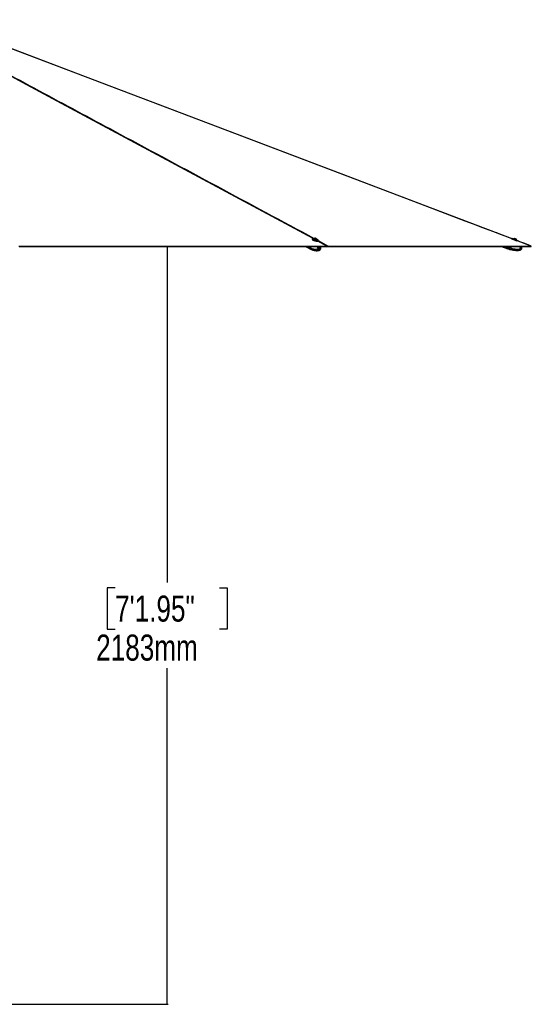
# Model space of a CAD drawing. Header units: millimetres. Extents: x 20 to 26560, y 16 to 18133.
# Tile 53 of 106: x 14029 to 16976, y 1694 to 7367. Entities that reach past the tile are written whole.
import ezdxf

# ---------------------------------------------------------------- set-up
doc = ezdxf.new("R2010")
doc.units = ezdxf.units.MM
doc.header["$LTSCALE"] = 2
doc.layers.add('COMPONENT_GEOMETRY', color=7, linetype='Continuous')
doc.styles.add('SLDTEXTSTYLE0', font='TXT', dxfattribs={"width": 0.75})
doc.dimstyles.new('SLDDIMSTYLE1', dxfattribs={"dimtxt": 150, "dimasz": 6.604, "dimexe": 0, "dimexo": 0.0625, "dimgap": 37.5, "dimtad": 0, "dimtih": 1, "dimtoh": 1, "dimdec": 0, "dimrnd": 1e-09, "dimzin": 12, "dimdsep": 46, "dimtxsty": 'SLDTEXTSTYLE0', "dimsah": 1, "dimcen": 0.09, "dimadec": 0, "dimazin": 3, "dimtfac": 1, "dimtdec": 0, "dimtofl": 0, "dimtmove": 0, "dimatfit": 3, "dimfxl": 1, "dimfrac": 2, "dimtolj": 1, "dimtzin": 12, "dimarcsym": 0})

# ---------------------------------------------------------------- blocks, each defined once
blk = doc.blocks.new('_D_4')
at = {"layer": 'COMPONENT_GEOMETRY', "color": 7}
for p, q in [((16972.6, 6060.8), (14872.6, 6060.8)), ((14879, 6060.8), (14879, 4124.1)), ((14578.9, 4093.7), (14533.2, 4093.7)), ((14533.2, 4093.7), (14533.2, 3855.5)), ((15179.1, 4093.7), (15224.8, 4093.7)), ((15224.8, 4093.7), (15224.8, 3855.5)), ((14533.2, 3855.5), (14578.9, 3855.5)), ((15224.8, 3855.5), (15179.1, 3855.5)), ((14879, 1694.5), (14879, 3631.1)), ((9296, 1694.5), (14885.3, 1694.5))]:
    blk.add_line(p, q, dxfattribs=at)
for points in [[(14879, 6060.8), (14878, 6054.2), (14880, 6054.2)], [(14879, 1694.5), (14880, 1701.1), (14878, 1701.1)]]:
    blk.add_solid(points, dxfattribs=at)
at = {"layer": 'COMPONENT_GEOMETRY', "color": 7, "char_height": 150, "attachment_point": 1, "style": 'SLDTEXTSTYLE0'}
for s, insert in [('7\'1.95"', (14578.9, 4048.9)), ('2183mm', (14469.8, 3824.5))]:
    blk.add_mtext(s, dxfattribs=dict(at, insert=insert))

msp = doc.modelspace()

# ---------------------------------------------------------------- linework, layer by layer
at = {"color": 7, "linetype": 'Continuous', "lineweight": 25}
for p, q in [((15714.94, 6104.05), (15714.15, 6101.05)), ((15723.13, 6103.73), (15722.95, 6103.02)), ((15730.4, 6106.86), (15733.07, 6106.73)), ((15730.82, 6105.88), (15730.4, 6106.86)), ((15733.91, 6104.77), (15730.82, 6105.88)), ((15732.67, 6105.21), (15733.07, 6106.73)), ((15733.07, 6106.73), (15736.17, 6105.63)), ((15736.59, 6104.64), (15733.91, 6104.77)), ((15735.92, 6104.68), (15736.17, 6105.63)), ((15736.17, 6105.63), (15736.59, 6104.64)), ((15741.32, 6098.17), (15741.51, 6098.89)), ((15747.99, 6092.12), (15748.79, 6095.12)), ((16896.55, 6090.23), (16864.51, 6102.19)), ((16865.39, 6105.7), (16864.93, 6104.45)), ((16865.91, 6105.93), (16897.95, 6093.98)), ((16873.53, 6104.63), (16873.27, 6103.92)), ((16873.27, 6103.92), (16891.02, 6097.29)), ((16873.53, 6104.63), (16891.29, 6098.01)), ((16877.34, 6101.97), (16877.24, 6101.7)), ((16879.64, 6107.41), (16888.52, 6104.1)), ((16886.61, 6098.21), (16886.71, 6098.47)), ((16888.52, 6104.1), (16888.54, 6104.09)), ((16891.02, 6097.29), (16891.07, 6097.28)), ((16891.07, 6097.28), (16891.33, 6097.99)), ((16891.29, 6098.01), (16891.33, 6097.99)), ((16897.65, 6092.02), (16898.18, 6093.46)), ((14481.8, 6060.78), (14478.5, 6060.78)), ((15062.77, 6060.78), (15062.41, 6060.78)), ((15674.74, 6060.78), (15698.19, 6048.4)), ((15695.93, 6060.78), (15694.54, 6055.53)), ((15696.37, 6060.78), (15694.95, 6055.39)), ((15697.19, 6054.13), (15695.11, 6055.23)), ((15695.68, 6050.63), (15697.67, 6049.58)), ((15697.19, 6054.14), (15698.95, 6060.78)), ((15697.19, 6054.14), (15697.19, 6054.13)), ((15697.67, 6049.58), (15697.8, 6049.51)), ((15698.67, 6048.15), (15700.84, 6047.01)), ((15708.02, 6043.61), (15707.84, 6043.62)), ((15708.77, 6043.37), (15712.88, 6041.77)), ((15715.85, 6040.5), (15718.18, 6039.79)), ((15740.21, 6035.75), (15741.72, 6035.84)), ((15803.63, 6060.78), (15803.62, 6060.78)), ((16804.7, 6060.78), (16840.92, 6047.26)), ((16842.29, 6050.92), (16840.92, 6047.26)), ((16841.48, 6047.05), (16844.67, 6045.87)), ((16844.01, 6055.53), (16842.29, 6050.92)), ((16843.05, 6050.63), (16845.86, 6049.58)), ((16845.96, 6060.78), (16844.01, 6055.53)), ((16844.24, 6055.44), (16844.8, 6055.23)), ((16846.18, 6060.78), (16844.29, 6055.71)), ((16846.03, 6049.51), (16844.67, 6045.87)), ((16850.98, 6043.64), (16844.67, 6045.87)), ((16847.75, 6054.13), (16844.8, 6055.23)), ((16845.86, 6049.58), (16846.03, 6049.51)), ((16847.76, 6054.14), (16847.75, 6054.13)), ((16847.76, 6054.14), (16850.23, 6060.78)), ((16851.42, 6043.56), (16854.66, 6043.62)), ((16857.61, 6043.37), (16863.42, 6041.77)), ((16865.98, 6040.5), (16868.57, 6038.83))]:
    msp.add_line(p, q, dxfattribs=at)
at = {"color": 8, "linetype": 'Continuous', "lineweight": 25}
for p, q in [((15741.03, 6093.66), (15740.53, 6093.93)), ((15798.6, 6062.73), (15746.21, 6090.88)), ((15748.47, 6093.91), (15806.49, 6062.73)), ((16898.18, 6093.46), (16865.39, 6105.7)), ((16872.47, 6099.64), (16889.99, 6093.11)), ((16886.71, 6098.47), (16877.34, 6101.97)), ((16973.59, 6062.73), (16896.65, 6091.96)), ((15695.14, 6050.92), (15676.46, 6060.78)), ((15694.54, 6055.53), (15684.6, 6060.78)), ((15695.11, 6055.23), (15696.57, 6060.78)), ((15756.16, 6039.14), (15757.13, 6039.57)), ((16842.29, 6050.92), (16815.86, 6060.78)), ((16844.01, 6055.53), (16829.94, 6060.78)), ((16843.23, 6053.44), (16843.39, 6053.38)), ((16844.1, 6055.78), (16844.29, 6055.71)), ((16846.23, 6060.78), (16844.24, 6055.44)), ((16844.8, 6055.23), (16846.87, 6060.78))]:
    msp.add_line(p, q, dxfattribs=at)
at = {"color": 8, "linetype": 'Continuous', "lineweight": 25, "flags": 128}
for points in [[(15718.65, 6105.69), (14270.91, 6883.48), (14070.86, 6990.97), (13870.83, 7098.45), (13670.8, 7205.95), (13470.81, 7313.45), (13372.07, 7366.56)], [(16865.64, 6103.74), (14813.05, 6883.49), (14530.12, 6990.97), (14247.19, 7098.45), (13964.27, 7205.95), (13681.35, 7313.45), (13555.57, 7361.26)], [(15694.95, 6055.39), (15694.95, 6055.38), (15694.96, 6055.35), (15694.99, 6055.31), (15695.04, 6055.27), (15695.11, 6055.23)]]:
    msp.add_lwpolyline(points, dxfattribs=at)
at = {"color": 7, "linetype": 'Continuous', "lineweight": 25, "flags": 128}
for points in [[(16864.93, 6104.45), (16861.18, 6105.87), (16839.64, 6114.06), (16820.1, 6121.48), (16803.94, 6127.62), (16789.47, 6133.11), (16776.53, 6138.03), (16763.82, 6142.86), (16751.01, 6147.72), (16738.13, 6152.62), (16691.38, 6170.38), (16643.63, 6188.52), (16595.68, 6206.73), (16338.8, 6304.31), (15880.08, 6478.57), (15060.95, 6789.74), (14018.43, 7185.78), (13559.72, 7360.06), (13556.62, 7361.24)], [(15714.15, 6101.05), (15714.13, 6100.57), (15714.63, 6099.55), (15715.8, 6098.41), (15717.59, 6097.2), (15719.94, 6095.96), (15722.74, 6094.75), (15725.88, 6093.61), (15729.24, 6092.6), (15732.67, 6091.75), (15736.03, 6091.09), (15739.2, 6090.66), (15742.03, 6090.47), (15744.41, 6090.54), (15746.24, 6090.85), (15747.46, 6091.39), (15747.99, 6092.12)], [(15746.84, 6091.04), (15745.8, 6090.6), (15744, 6090.3), (15741.68, 6090.24), (15738.91, 6090.42), (15735.82, 6090.84), (15732.53, 6091.48), (15729.18, 6092.32), (15725.9, 6093.31), (15722.83, 6094.42), (15720.09, 6095.6), (15717.8, 6096.81), (15716.05, 6098), (15714.9, 6099.11), (15714.62, 6099.54)], [(15748.79, 6095.12), (15748.25, 6094.39), (15747.03, 6093.85), (15745.2, 6093.54), (15742.82, 6093.47), (15739.99, 6093.66), (15736.82, 6094.09), (15733.46, 6094.74), (15730.03, 6095.6), (15726.67, 6096.61), (15723.53, 6097.75), (15720.73, 6098.96), (15718.38, 6100.2), (15716.59, 6101.41), (15715.42, 6102.55), (15714.92, 6103.57), (15714.94, 6104.05)], [(15725.14, 6105.61), (15722.6, 6105.86), (15720.04, 6105.93), (15717.97, 6105.74), (15716.47, 6105.32), (15715.6, 6104.68), (15715.41, 6103.85), (15715.89, 6102.86), (15717.03, 6101.75), (15718.79, 6100.56), (15721.08, 6099.35), (15723.82, 6098.17), (15726.89, 6097.06), (15730.17, 6096.06), (15733.52, 6095.23), (15736.81, 6094.59), (15739.9, 6094.17), (15742.67, 6093.99), (15744.99, 6094.05), (15746.79, 6094.35), (15747.97, 6094.88), (15748.51, 6095.62), (15748.36, 6096.54), (15747.54, 6097.6), (15746.09, 6098.75), (15744.05, 6099.96), (15744.05, 6099.96)], [(15722.95, 6103.02), (15722.93, 6102.78), (15723.36, 6102.03), (15724.44, 6101.17), (15726.09, 6100.26), (15728.18, 6099.38), (15730.57, 6098.59), (15733.08, 6097.95), (15735.51, 6097.51), (15737.7, 6097.29)], [(15723.29, 6104), (15723.12, 6103.49), (15723.55, 6102.74), (15724.63, 6101.88), (15726.27, 6100.97), (15728.37, 6100.09), (15730.76, 6099.31), (15733.27, 6098.67), (15735.7, 6098.22), (15737.89, 6098.01)], [(15736.27, 6104.1), (15737.47, 6104.16), (15738.05, 6104.46), (15737.94, 6104.96), (15737.16, 6105.58), (15735.81, 6106.22), (15734.12, 6106.8), (15732.32, 6107.21), (15730.71, 6107.4), (15729.52, 6107.34), (15728.93, 6107.04), (15729.04, 6106.54), (15729.83, 6105.92), (15731.17, 6105.28), (15732.87, 6104.7), (15734.66, 6104.29), (15736.27, 6104.1)], [(15737.7, 6097.29), (15739.47, 6097.32), (15740.7, 6097.6), (15741.29, 6098.09), (15741.32, 6098.17)], [(15737.89, 6098.01), (15739.66, 6098.04), (15740.89, 6098.31), (15741.48, 6098.8), (15741.51, 6099.2)], [(15744.05, 6099.96), (15741.53, 6101.16), (15740.69, 6101.51)], [(16975.75, 6062.35), (16967.36, 6065.54), (16937.82, 6076.76), (16910.27, 6087.23), (16897.65, 6092.02)], [(14024.52, 6062.73), (14040.04, 6062.73), (14047.8, 6062.73), (14063.31, 6062.73), (14071.07, 6062.73), (14086.59, 6062.73), (14094.35, 6062.73), (14109.87, 6062.73), (14117.62, 6062.73), (14125.38, 6062.73), (14140.9, 6062.73), (14148.66, 6062.73), (14164.18, 6062.73), (14171.94, 6062.73), (14187.45, 6062.73), (14195.21, 6062.73), (14210.73, 6062.73), (14218.49, 6062.73), (14226.25, 6062.73), (14241.76, 6062.73), (14249.52, 6062.73), (14265.04, 6062.73), (14272.8, 6062.73), (14288.32, 6062.73), (14296.08, 6062.73), (14303.83, 6062.73), (14319.35, 6062.73), (14327.11, 6062.73), (14342.63, 6062.73), (14350.39, 6062.73), (14365.9, 6062.73), (14373.66, 6062.73), (14389.18, 6062.73), (14396.94, 6062.73), (14404.7, 6062.73), (14420.22, 6062.73), (14427.97, 6062.73), (14443.49, 6062.73), (14451.25, 6062.73), (14466.77, 6062.73), (14474.53, 6062.73), (14490.04, 6062.73), (14497.8, 6062.73), (14505.56, 6062.73), (14521.08, 6062.73), (14528.84, 6062.73), (14544.36, 6062.73), (14552.11, 6062.73), (14567.63, 6062.73), (14575.39, 6062.73), (14590.91, 6062.73), (14598.67, 6062.73), (14606.43, 6062.73), (14621.94, 6062.73), (14629.7, 6062.73), (14645.22, 6062.73), (14652.98, 6062.73), (14668.5, 6062.73), (14676.26, 6062.73), (14684.01, 6062.73), (14699.53, 6062.73), (14707.29, 6062.73), (14722.81, 6062.73), (14730.57, 6062.73), (14746.08, 6062.73), (14753.84, 6062.73), (14769.36, 6062.73), (14777.12, 6062.73), (14784.88, 6062.73), (14800.4, 6062.73), (14808.15, 6062.73), (14823.67, 6062.73), (14831.43, 6062.73), (14846.95, 6062.73), (14854.71, 6062.73), (14870.22, 6062.73), (14877.98, 6062.73), (14885.74, 6062.73), (14901.26, 6062.73), (14909.02, 6062.73), (14924.54, 6062.73), (14932.29, 6062.73), (14947.81, 6062.73), (14955.57, 6062.73), (14971.09, 6062.73), (14978.85, 6062.73), (14986.61, 6062.73), (15002.12, 6062.73), (15009.88, 6062.73), (15025.4, 6062.73), (15033.16, 6062.73), (15048.68, 6062.73), (15056.44, 6062.73), (15064.19, 6062.73), (15079.71, 6062.73), (15087.47, 6062.73), (15102.99, 6062.73), (15110.75, 6062.73), (15126.26, 6062.73), (15134.02, 6062.73), (15149.54, 6062.73), (15157.3, 6062.73), (15165.06, 6062.73), (15180.58, 6062.73), (15188.33, 6062.73), (15203.85, 6062.73), (15211.61, 6062.73), (15227.13, 6062.73), (15234.89, 6062.73), (15250.4, 6062.73), (15258.16, 6062.73), (15265.92, 6062.73), (15281.44, 6062.73), (15289.2, 6062.73), (15304.72, 6062.73), (15312.47, 6062.73), (15327.99, 6062.73), (15335.75, 6062.73), (15351.27, 6062.73), (15359.03, 6062.73), (15366.79, 6062.73), (15382.3, 6062.73), (15390.06, 6062.73), (15405.58, 6062.73), (15413.34, 6062.73), (15428.86, 6062.73), (15436.62, 6062.73), (15444.37, 6062.73), (15459.89, 6062.73), (15467.65, 6062.73), (15483.17, 6062.73), (15490.93, 6062.73), (15506.44, 6062.73), (15514.2, 6062.73), (15529.72, 6062.73), (15537.48, 6062.73), (15545.24, 6062.73), (15560.76, 6062.73), (15568.51, 6062.73), (15584.03, 6062.73), (15591.79, 6062.73), (15607.31, 6062.73), (15615.07, 6062.73), (15630.58, 6062.73), (15638.34, 6062.73), (15646.1, 6062.73), (15661.62, 6062.73), (15669.38, 6062.73), (15684.9, 6062.73), (15692.66, 6062.73), (15708.17, 6062.73), (15715.93, 6062.73), (15731.45, 6062.73), (15739.21, 6062.73), (15746.97, 6062.73), (15762.48, 6062.73), (15770.24, 6062.73), (15784.42, 6062.73), (15798.6, 6062.73)], [(14026.7, 6060.78), (14042.21, 6060.78), (14049.97, 6060.78), (14057.73, 6060.78), (14073.25, 6060.78), (14081.01, 6060.78), (14096.52, 6060.78), (14104.28, 6060.78), (14119.8, 6060.78), (14127.56, 6060.78), (14143.08, 6060.78), (14150.84, 6060.78), (14158.59, 6060.78), (14174.11, 6060.78), (14181.87, 6060.78), (14197.39, 6060.78), (14205.15, 6060.78), (14220.66, 6060.78), (14228.42, 6060.78), (14243.94, 6060.78), (14251.7, 6060.78), (14259.46, 6060.78), (14274.98, 6060.78), (14282.74, 6060.78), (14298.25, 6060.78), (14306.01, 6060.78), (14321.53, 6060.78), (14329.29, 6060.78), (14337.05, 6060.78), (14352.56, 6060.78), (14360.32, 6060.78), (14375.84, 6060.78), (14383.6, 6060.78), (14399.12, 6060.78), (14406.88, 6060.78), (14422.39, 6060.78), (14430.15, 6060.78), (14437.91, 6060.78), (14453.43, 6060.78), (14461.19, 6060.78), (14476.7, 6060.78), (14484.46, 6060.78), (14499.98, 6060.78), (14507.74, 6060.78), (14523.26, 6060.78), (14531.02, 6060.78), (14538.77, 6060.78), (14554.29, 6060.78), (14562.05, 6060.78), (14577.57, 6060.78), (14585.33, 6060.78), (14600.84, 6060.78), (14608.6, 6060.78), (14624.12, 6060.78), (14631.88, 6060.78), (14639.64, 6060.78), (14655.16, 6060.78), (14662.91, 6060.78), (14678.43, 6060.78), (14686.19, 6060.78), (14701.71, 6060.78), (14709.47, 6060.78), (14717.23, 6060.78), (14732.74, 6060.78), (14740.5, 6060.78), (14756.02, 6060.78), (14763.78, 6060.78), (14779.3, 6060.78), (14787.06, 6060.78), (14802.57, 6060.78), (14810.33, 6060.78), (14818.09, 6060.78), (14833.61, 6060.78), (14841.37, 6060.78), (14856.88, 6060.78), (14864.64, 6060.78), (14880.16, 6060.78), (14887.92, 6060.78), (14903.44, 6060.78), (14911.2, 6060.78), (14918.95, 6060.78), (14934.47, 6060.78), (14942.23, 6060.78), (14957.75, 6060.78), (14965.51, 6060.78), (14981.02, 6060.78), (14988.78, 6060.78), (15004.3, 6060.78), (15012.06, 6060.78), (15019.82, 6060.78), (15035.34, 6060.78), (15043.09, 6060.78), (15058.61, 6060.78), (15066.37, 6060.78), (15081.89, 6060.78), (15089.65, 6060.78), (15097.41, 6060.78), (15112.92, 6060.78), (15120.68, 6060.78), (15136.2, 6060.78), (15143.96, 6060.78), (15159.48, 6060.78), (15167.24, 6060.78), (15182.75, 6060.78), (15190.51, 6060.78), (15198.27, 6060.78), (15213.79, 6060.78), (15221.55, 6060.78), (15237.06, 6060.78), (15244.82, 6060.78), (15260.34, 6060.78), (15268.1, 6060.78), (15283.62, 6060.78), (15291.38, 6060.78), (15299.13, 6060.78), (15314.65, 6060.78), (15322.41, 6060.78), (15337.93, 6060.78), (15345.69, 6060.78), (15361.2, 6060.78), (15368.96, 6060.78), (15384.48, 6060.78), (15392.24, 6060.78), (15400, 6060.78), (15415.52, 6060.78), (15423.27, 6060.78), (15438.79, 6060.78), (15446.55, 6060.78), (15462.07, 6060.78), (15469.83, 6060.78), (15485.35, 6060.78), (15493.1, 6060.78), (15500.86, 6060.78), (15516.38, 6060.78), (15524.14, 6060.78), (15539.66, 6060.78), (15547.42, 6060.78), (15562.93, 6060.78), (15570.69, 6060.78), (15578.45, 6060.78), (15593.97, 6060.78), (15601.73, 6060.78), (15617.24, 6060.78), (15625, 6060.78), (15640.52, 6060.78), (15648.28, 6060.78), (15663.8, 6060.78), (15671.56, 6060.78), (15679.31, 6060.78), (15694.83, 6060.78), (15702.59, 6060.78), (15718.11, 6060.78), (15725.87, 6060.78), (15741.39, 6060.78), (15749.14, 6060.78), (15764.66, 6060.78), (15772.42, 6060.78), (15780.18, 6060.78), (15791.9, 6060.78), (15803.62, 6060.78)], [(15695.14, 6050.92), (15696.74, 6049.35), (15698.44, 6048.28)], [(15803.62, 6060.78), (15799.74, 6060.78), (15791.98, 6060.78), (15776.47, 6060.78), (15768.71, 6060.78), (15761.91, 6060.78)], [(15804.07, 6062.35), (15803.85, 6061.57), (15803.62, 6060.78)], [(15803.62, 6060.78), (15805.23, 6060.78), (15808.44, 6060.78), (15814.87, 6060.78), (15818.08, 6060.78), (15821.3, 6060.78), (15827.73, 6060.78), (15830.94, 6060.78), (15837.37, 6060.78), (15840.58, 6060.78), (15847.01, 6060.78), (15850.22, 6060.78), (15856.65, 6060.78), (15859.86, 6060.78), (15863.08, 6060.78), (15869.5, 6060.78), (15872.72, 6060.78), (15879.15, 6060.78), (15882.36, 6060.78), (15888.79, 6060.78), (15892, 6060.78), (15895.21, 6060.78), (15901.64, 6060.78), (15904.86, 6060.78), (15911.28, 6060.78), (15914.5, 6060.78), (15920.92, 6060.78), (15924.14, 6060.78), (15930.57, 6060.78), (15933.78, 6060.78), (15936.99, 6060.78), (15943.42, 6060.78), (15946.63, 6060.78), (15953.06, 6060.78), (15956.28, 6060.78), (15962.7, 6060.78), (15965.92, 6060.78), (15972.34, 6060.78), (15975.56, 6060.78), (15978.77, 6060.78), (15985.2, 6060.78), (15988.41, 6060.78), (15994.84, 6060.78), (15998.05, 6060.78), (16004.48, 6060.78), (16007.7, 6060.78), (16014.12, 6060.78), (16017.34, 6060.78), (16020.55, 6060.78), (16026.98, 6060.78), (16030.19, 6060.78), (16036.62, 6060.78), (16039.83, 6060.78), (16046.26, 6060.78), (16049.47, 6060.78), (16052.69, 6060.78), (16059.12, 6060.78), (16062.33, 6060.78), (16068.76, 6060.78), (16071.97, 6060.78), (16078.4, 6060.78), (16081.61, 6060.78), (16088.04, 6060.78), (16091.25, 6060.78), (16094.47, 6060.78), (16100.89, 6060.78), (16104.11, 6060.78), (16110.54, 6060.78), (16113.75, 6060.78), (16120.18, 6060.78), (16123.39, 6060.78), (16129.82, 6060.78), (16133.03, 6060.78), (16136.25, 6060.78), (16142.67, 6060.78), (16145.89, 6060.78), (16152.31, 6060.78), (16155.53, 6060.78), (16161.96, 6060.78), (16165.17, 6060.78), (16171.6, 6060.78), (16174.81, 6060.78), (16178.02, 6060.78), (16184.45, 6060.78), (16187.67, 6060.78), (16194.09, 6060.78), (16197.31, 6060.78), (16203.73, 6060.78), (16206.95, 6060.78), (16210.16, 6060.78), (16216.59, 6060.78), (16219.8, 6060.78), (16226.23, 6060.78), (16229.45, 6060.78), (16235.87, 6060.78), (16239.09, 6060.78), (16245.51, 6060.78), (16248.73, 6060.78), (16251.94, 6060.78), (16258.37, 6060.78), (16261.58, 6060.78), (16268.01, 6060.78), (16271.22, 6060.78), (16277.65, 6060.78), (16280.87, 6060.78), (16287.29, 6060.78), (16290.51, 6060.78), (16293.72, 6060.78), (16300.15, 6060.78), (16303.36, 6060.78), (16309.79, 6060.78), (16313, 6060.78), (16319.43, 6060.78), (16322.64, 6060.78), (16329.07, 6060.78), (16332.29, 6060.78), (16335.5, 6060.78), (16341.93, 6060.78), (16345.14, 6060.78), (16351.57, 6060.78), (16354.78, 6060.78), (16361.21, 6060.78), (16364.42, 6060.78), (16367.64, 6060.78), (16374.07, 6060.78), (16377.28, 6060.78), (16383.71, 6060.78), (16386.92, 6060.78), (16393.35, 6060.78), (16396.56, 6060.78), (16402.99, 6060.78), (16406.2, 6060.78), (16409.42, 6060.78), (16415.84, 6060.78), (16419.06, 6060.78), (16425.49, 6060.78), (16428.7, 6060.78), (16435.13, 6060.78), (16438.34, 6060.78), (16444.77, 6060.78), (16447.98, 6060.78), (16451.2, 6060.78), (16457.62, 6060.78), (16460.84, 6060.78), (16467.27, 6060.78), (16470.48, 6060.78), (16476.91, 6060.78), (16480.12, 6060.78), (16486.55, 6060.78), (16489.76, 6060.78), (16492.98, 6060.78), (16499.4, 6060.78), (16502.62, 6060.78), (16509.04, 6060.78), (16512.26, 6060.78), (16518.69, 6060.78), (16521.9, 6060.78), (16525.11, 6060.78), (16531.54, 6060.78), (16534.75, 6060.78), (16541.18, 6060.78), (16544.4, 6060.78), (16550.82, 6060.78), (16554.04, 6060.78), (16560.47, 6060.78), (16563.68, 6060.78), (16566.89, 6060.78), (16573.32, 6060.78), (16576.53, 6060.78), (16582.96, 6060.78), (16586.18, 6060.78), (16592.6, 6060.78), (16595.82, 6060.78), (16602.24, 6060.78), (16605.46, 6060.78), (16608.67, 6060.78), (16615.1, 6060.78), (16618.31, 6060.78), (16624.74, 6060.78), (16627.96, 6060.78), (16634.38, 6060.78), (16637.6, 6060.78), (16644.02, 6060.78), (16647.24, 6060.78), (16650.45, 6060.78), (16656.88, 6060.78), (16660.09, 6060.78), (16666.52, 6060.78), (16669.73, 6060.78), (16676.16, 6060.78), (16679.38, 6060.78), (16682.59, 6060.78), (16689.02, 6060.78), (16692.23, 6060.78), (16698.66, 6060.78), (16701.87, 6060.78), (16708.3, 6060.78), (16711.51, 6060.78), (16717.94, 6060.78), (16721.16, 6060.78), (16724.37, 6060.78), (16730.8, 6060.78), (16734.01, 6060.78), (16740.44, 6060.78), (16743.65, 6060.78), (16750.08, 6060.78), (16753.29, 6060.78), (16759.72, 6060.78), (16762.94, 6060.78), (16766.15, 6060.78), (16772.58, 6060.78), (16775.79, 6060.78), (16782.22, 6060.78), (16785.43, 6060.78), (16791.86, 6060.78), (16795.07, 6060.78), (16801.5, 6060.78), (16804.71, 6060.78), (16807.93, 6060.78), (16814.36, 6060.78), (16817.57, 6060.78), (16824, 6060.78), (16827.21, 6060.78), (16833.64, 6060.78), (16836.85, 6060.78), (16843.28, 6060.78), (16846.49, 6060.78), (16849.71, 6060.78), (16856.14, 6060.78), (16859.35, 6060.78), (16865.78, 6060.78), (16868.99, 6060.78), (16875.42, 6060.78), (16878.63, 6060.78), (16881.85, 6060.78), (16888.27, 6060.78), (16891.49, 6060.78), (16897.92, 6060.78), (16901.13, 6060.78), (16907.56, 6060.78), (16910.77, 6060.78), (16917.2, 6060.78), (16920.41, 6060.78), (16923.63, 6060.78), (16930.05, 6060.78), (16933.27, 6060.78), (16939.7, 6060.78), (16942.91, 6060.78), (16949.34, 6060.78), (16952.55, 6060.78), (16958.98, 6060.78), (16962.19, 6060.78), (16965.41, 6060.78), (16970.26, 6060.78), (16975.12, 6060.78)], [(15806.49, 6062.73), (15808.1, 6062.73), (15814.53, 6062.73), (15817.74, 6062.73), (15824.17, 6062.73), (15827.38, 6062.73), (15833.81, 6062.73), (15837.02, 6062.73), (15843.45, 6062.73), (15846.66, 6062.73), (15849.88, 6062.73), (15856.31, 6062.73), (15859.52, 6062.73), (15865.95, 6062.73), (15869.16, 6062.73), (15875.59, 6062.73), (15878.8, 6062.73), (15882.02, 6062.73), (15888.44, 6062.73), (15891.66, 6062.73), (15898.08, 6062.73), (15901.3, 6062.73), (15907.73, 6062.73), (15910.94, 6062.73), (15917.37, 6062.73), (15920.58, 6062.73), (15923.79, 6062.73), (15930.22, 6062.73), (15933.44, 6062.73), (15939.86, 6062.73), (15943.08, 6062.73), (15949.5, 6062.73), (15952.72, 6062.73), (15959.15, 6062.73), (15962.36, 6062.73), (15965.57, 6062.73), (15972, 6062.73), (15975.21, 6062.73), (15981.64, 6062.73), (15984.86, 6062.73), (15991.28, 6062.73), (15994.5, 6062.73), (16000.92, 6062.73), (16004.14, 6062.73), (16007.35, 6062.73), (16013.78, 6062.73), (16016.99, 6062.73), (16023.42, 6062.73), (16026.63, 6062.73), (16033.06, 6062.73), (16036.28, 6062.73), (16039.49, 6062.73), (16045.92, 6062.73), (16049.13, 6062.73), (16055.56, 6062.73), (16058.77, 6062.73), (16065.2, 6062.73), (16068.41, 6062.73), (16074.84, 6062.73), (16078.05, 6062.73), (16081.27, 6062.73), (16087.7, 6062.73), (16090.91, 6062.73), (16097.34, 6062.73), (16100.55, 6062.73), (16106.98, 6062.73), (16110.19, 6062.73), (16116.62, 6062.73), (16119.83, 6062.73), (16123.05, 6062.73), (16129.47, 6062.73), (16132.69, 6062.73), (16139.12, 6062.73), (16142.33, 6062.73), (16148.76, 6062.73), (16151.97, 6062.73), (16158.4, 6062.73), (16161.61, 6062.73), (16164.83, 6062.73), (16171.25, 6062.73), (16174.47, 6062.73), (16180.9, 6062.73), (16184.11, 6062.73), (16190.54, 6062.73), (16193.75, 6062.73), (16196.96, 6062.73), (16203.39, 6062.73), (16206.61, 6062.73), (16213.03, 6062.73), (16216.25, 6062.73), (16222.67, 6062.73), (16225.89, 6062.73), (16232.32, 6062.73), (16235.53, 6062.73), (16238.74, 6062.73), (16245.17, 6062.73), (16248.38, 6062.73), (16254.81, 6062.73), (16258.03, 6062.73), (16264.45, 6062.73), (16267.67, 6062.73), (16274.09, 6062.73), (16277.31, 6062.73), (16280.52, 6062.73), (16286.95, 6062.73), (16290.16, 6062.73), (16296.59, 6062.73), (16299.81, 6062.73), (16306.23, 6062.73), (16309.45, 6062.73), (16315.87, 6062.73), (16319.09, 6062.73), (16322.3, 6062.73), (16328.73, 6062.73), (16331.94, 6062.73), (16338.37, 6062.73), (16341.58, 6062.73), (16348.01, 6062.73), (16351.23, 6062.73), (16354.44, 6062.73), (16360.87, 6062.73), (16364.08, 6062.73), (16370.51, 6062.73), (16373.72, 6062.73), (16380.15, 6062.73), (16383.36, 6062.73), (16389.79, 6062.73), (16393, 6062.73), (16396.22, 6062.73), (16402.65, 6062.73), (16405.86, 6062.73), (16412.29, 6062.73), (16415.5, 6062.73), (16421.93, 6062.73), (16425.14, 6062.73), (16431.57, 6062.73), (16434.78, 6062.73), (16438, 6062.73), (16444.43, 6062.73), (16447.64, 6062.73), (16454.07, 6062.73), (16457.28, 6062.73), (16463.71, 6062.73), (16466.92, 6062.73), (16473.35, 6062.73), (16476.56, 6062.73), (16479.78, 6062.73), (16486.2, 6062.73), (16489.42, 6062.73), (16495.85, 6062.73), (16499.06, 6062.73), (16505.49, 6062.73), (16508.7, 6062.73), (16511.92, 6062.73), (16518.34, 6062.73), (16521.56, 6062.73), (16527.98, 6062.73), (16531.2, 6062.73), (16537.63, 6062.73), (16540.84, 6062.73), (16547.27, 6062.73), (16550.48, 6062.73), (16553.69, 6062.73), (16560.12, 6062.73), (16563.34, 6062.73), (16569.76, 6062.73), (16572.98, 6062.73), (16579.4, 6062.73), (16582.62, 6062.73), (16589.05, 6062.73), (16592.26, 6062.73), (16595.47, 6062.73), (16601.9, 6062.73), (16605.12, 6062.73), (16611.54, 6062.73), (16614.76, 6062.73), (16621.18, 6062.73), (16624.4, 6062.73), (16630.83, 6062.73), (16634.04, 6062.73), (16637.25, 6062.73), (16643.68, 6062.73), (16646.89, 6062.73), (16653.32, 6062.73), (16656.54, 6062.73), (16662.96, 6062.73), (16666.18, 6062.73), (16669.39, 6062.73), (16675.82, 6062.73), (16679.03, 6062.73), (16685.46, 6062.73), (16688.67, 6062.73), (16695.1, 6062.73), (16698.32, 6062.73), (16704.74, 6062.73), (16707.96, 6062.73), (16711.17, 6062.73), (16717.6, 6062.73), (16720.81, 6062.73), (16727.24, 6062.73), (16730.45, 6062.73), (16736.88, 6062.73), (16740.1, 6062.73), (16746.52, 6062.73), (16749.74, 6062.73), (16752.95, 6062.73), (16759.38, 6062.73), (16762.59, 6062.73), (16769.02, 6062.73), (16772.23, 6062.73), (16778.66, 6062.73), (16781.87, 6062.73), (16788.3, 6062.73), (16791.52, 6062.73), (16794.73, 6062.73), (16801.16, 6062.73), (16804.37, 6062.73), (16810.8, 6062.73), (16814.01, 6062.73), (16820.44, 6062.73), (16823.65, 6062.73), (16826.87, 6062.73), (16833.3, 6062.73), (16836.51, 6062.73), (16842.94, 6062.73), (16846.15, 6062.73), (16852.58, 6062.73), (16855.79, 6062.73), (16862.22, 6062.73), (16865.43, 6062.73), (16868.65, 6062.73), (16875.08, 6062.73), (16878.29, 6062.73), (16884.72, 6062.73), (16887.93, 6062.73), (16894.36, 6062.73), (16897.57, 6062.73), (16904, 6062.73), (16907.21, 6062.73), (16910.43, 6062.73), (16916.85, 6062.73), (16920.07, 6062.73), (16926.5, 6062.73), (16929.71, 6062.73), (16936.14, 6062.73), (16939.35, 6062.73), (16945.78, 6062.73), (16948.99, 6062.73), (16952.21, 6062.73), (16958.63, 6062.73), (16961.85, 6062.73), (16967.72, 6062.73), (16973.59, 6062.73)], [(16975.12, 6060.78), (16975.43, 6061.57), (16975.75, 6062.35)]]:
    msp.add_lwpolyline(points, dxfattribs=at)
at = {"color": 7, "linetype": 'Continuous', "lineweight": 25}
for centre, radius, start, end in [((15731.14, 6096.84), 10.63, 97.81352, 137.63474), ((15731.14, 6096.84), 10.63, 12.808, 52.62921), ((16865.77, 6105.56), 0.4, 69.5401, 159.5401), ((16880.77, 6096.84), 10.63, 96.08097, 132.87848), ((16876.97, 6102.11), 0.4, 339.5401, 69.5401), ((16887.09, 6098.34), 0.4, 69.5401, 159.5401), ((16880.77, 6096.84), 10.63, 6.20172, 42.99923), ((16897.81, 6093.6), 0.4, 339.5401, 69.5401), ((15699.51, 6053.83), 5.25, 161.10797, 213.74251), ((16843.2, 6051.17), 0.561, 166.38303, 253.94046)]:
    msp.add_arc(centre, radius, start, end, dxfattribs=at)
at = {"color": 8, "linetype": 'Continuous', "lineweight": 25}
msp.add_arc((15705.5, 6055.77), 9.92, 219.09634, 242.02865, dxfattribs=at)
at = {"color": 7, "linetype": 'Continuous', "lineweight": 25}
for centre, major_axis, ratio, start_param, end_param in [((15699.29, 6055.27), (2.76, 5.33), 0.651375, 1.9026784, 2.8652292), ((15698.88, 6055.48), (2.48, 4.79), 0.6501369, 1.9022131, 2.1718711), ((15708.74, 6067.43), (10.01, 19.31), 0.6504785, 2.8648918, 3.136862), ((16848.53, 6067.64), (7.39, 19.82), 0.0174551, 3.2216958, 3.7498382), ((16849.09, 6067.43), (7.6, 20.38), 0.0169735, 3.1415927, 3.7498382), ((16848.52, 6067.64), (6.38, 17.1), 0.0174551, 3.1415927, 3.7328159), ((16844.15, 6055.48), (1.89, 5.06), 0.0174551, 3.7498382, 4.712389), ((16844.72, 6055.27), (2.1, 5.62), 0.0157096, 3.7498382, 4.712389), ((16844.24, 6055.73), (1.05, 2.81), 0.0174551, 3.7328159, 4.712389)]:
    msp.add_ellipse(centre, major_axis=major_axis, ratio=ratio, start_param=start_param, end_param=end_param, dxfattribs=at)
at = {"color": 8, "linetype": 'Continuous', "lineweight": 25}
msp.add_ellipse((16848.53, 6067.64), major_axis=(7.39, 19.82), ratio=0.0174551, start_param=3.1410975, end_param=3.2216958, dxfattribs=at)
for points, knots in [([(13380.68, 7365.92), (13425.37, 7341.91), (13542.85, 7278.8), (13733.04, 7176.63), (13951.32, 7059.37), (14169.58, 6942.11), (14387.84, 6824.86), (14906.67, 6546.14), (15352.73, 6306.5), (15726.04, 6105.95)], [0, 0, 0, 0, 0.0571359, 0.1501995, 0.2432632, 0.3363269, 0.4293906, 0.5224544, 1, 1, 1, 1]), ([(15740.75, 6060.78), (15741.36, 6060), (15742.95, 6057.94), (15744.84, 6054.59), (15746.02, 6051.31), (15746.29, 6049.17), (15746.13, 6048.08), (15745.77, 6047.21), (15744.82, 6045.94), (15742.95, 6044.68), (15739.19, 6043.24), (15733.99, 6042.66), (15726.67, 6043.15), (15717.4, 6045.16), (15707.22, 6048.85), (15700.23, 6052.54), (15697.19, 6054.14)], [0, 0, 0, 0, 0.0400984, 0.1056152, 0.1485991, 0.168697, 0.1821291, 0.1877681, 0.2046542, 0.246362, 0.2878064, 0.3935771, 0.4958669, 0.6403213, 0.8440352, 1, 1, 1, 1]), ([(15697.8, 6049.51), (15697.8, 6049.51), (15700.86, 6047.77), (15708.15, 6044.04), (15718.77, 6040.02), (15728.65, 6037.82), (15736.67, 6037.21), (15742.58, 6037.86), (15747.25, 6039.64), (15750.03, 6041.62), (15751.65, 6043.97), (15752.52, 6046.17), (15752.98, 6048.77), (15752.6, 6052.67), (15751.22, 6056.85), (15749.61, 6059.49), (15748.82, 6060.78)], [0, 0, 0, 0, 0.0000013, 0.1404117, 0.3301103, 0.4662859, 0.5649377, 0.672042, 0.7184572, 0.7746145, 0.8074187, 0.8216777, 0.8557258, 0.8917128, 0.9470843, 1, 1, 1, 1]), ([(15755.49, 6060.78), (15756.16, 6059.41), (15757.43, 6056.83), (15758.6, 6052.48), (15758.86, 6048.34), (15758.08, 6044.73), (15756.42, 6041.61), (15753.93, 6039.24), (15750.94, 6037.59), (15747.58, 6036.47), (15743.88, 6035.83), (15741.2, 6035.79), (15739.92, 6035.77)], [0, 0, 0, 0, 0.109572, 0.2067705, 0.3048349, 0.3778344, 0.4507366, 0.5584988, 0.6530794, 0.7499447, 0.8798617, 1, 1, 1, 1]), ([(15757.13, 6039.57), (15757.21, 6039.61), (15758.41, 6040.13), (15760.15, 6041.65), (15761.69, 6043.97), (15762.56, 6046.17), (15763.02, 6048.77), (15762.75, 6052.67), (15761.62, 6056.85), (15760.31, 6059.49), (15759.67, 6060.78)], [0, 0, 0, 0, 0.0147688, 0.2112858, 0.3260808, 0.375979, 0.4951266, 0.6210595, 0.8148267, 1, 1, 1, 1]), ([(16846.03, 6049.51), (16846.03, 6049.51), (16849.99, 6047.77), (16859.47, 6044.04), (16873.31, 6040.02), (16886.25, 6037.82), (16896.79, 6037.21), (16904.62, 6037.86), (16910.86, 6039.64), (16914.63, 6041.62), (16916.87, 6043.97), (16918.1, 6046.17), (16918.75, 6048.77), (16918.29, 6052.67), (16916.51, 6056.85), (16914.45, 6059.49), (16913.44, 6060.78)], [0, 0, 0, 0, 0.00000129, 0.14041164, 0.33011026, 0.4662859, 0.56493768, 0.67204193, 0.71845713, 0.77461444, 0.80741861, 0.82167768, 0.85572568, 0.89171268, 0.94708419, 1, 1, 1, 1]), ([(16906.15, 6060.78), (16906.94, 6060), (16909.03, 6057.94), (16911.49, 6054.59), (16913.01, 6051.31), (16913.33, 6049.17), (16913.08, 6048.08), (16912.58, 6047.21), (16911.3, 6045.94), (16908.76, 6044.68), (16903.71, 6043.24), (16896.75, 6042.66), (16886.97, 6043.15), (16874.6, 6045.16), (16861.06, 6048.85), (16851.78, 6052.54), (16847.76, 6054.14)], [0, 0, 0, 0, 0.0400985, 0.1056153, 0.1485992, 0.1686971, 0.1821292, 0.1877682, 0.2046543, 0.246362, 0.2878064, 0.3935772, 0.495867, 0.6403213, 0.8440352, 1, 1, 1, 1])]:
    msp.add_open_spline(points, degree=3, knots=knots, dxfattribs=at)
at = {"color": 7, "linetype": 'Continuous', "lineweight": 25}
for points, knots in [([(15697.19, 6054.13), (15697.06, 6053.51), (15696.8, 6052.25), (15697.03, 6050.7), (15697.42, 6049.9), (15697.66, 6049.6), (15697.67, 6049.58)], [0, 0, 0, 0, 0.350295, 0.700583, 0.9859267, 1, 1, 1, 1]), ([(15700.84, 6047.01), (15703.09, 6045.84), (15705.45, 6044.6), (15707.88, 6043.59), (15708, 6043.55)], [0, 0, 0, 0, 0.9518457, 1, 1, 1, 1]), ([(15707.81, 6043.66), (15707.8, 6043.67), (15707.77, 6043.71), (15708.07, 6043.65), (15708.54, 6043.46), (15708.77, 6043.37)], [0, 0, 0, 0, 0.1514315, 0.5871021, 1, 1, 1, 1]), ([(15712.88, 6041.77), (15713.14, 6041.67), (15713.65, 6041.47), (15714.6, 6041.05), (15715.35, 6040.72), (15715.75, 6040.54), (15715.85, 6040.5)], [0, 0, 0, 0, 0.2990505, 0.5979905, 0.9014906, 1, 1, 1, 1]), ([(15718.14, 6039.64), (15718.64, 6039.48), (15720.05, 6039.02), (15722.99, 6038.17), (15727.41, 6037.1), (15733.31, 6036.04), (15737.79, 6035.85), (15740.21, 6035.75)], [0, 0, 0, 0, 0.0720113, 0.2028277, 0.4086862, 0.6799768, 1, 1, 1, 1]), ([(15744.14, 6035.99), (15744.7, 6036.02), (15746.69, 6036.1), (15749.76, 6036.73), (15752.96, 6037.66), (15755.24, 6038.57), (15756.45, 6039.19), (15756.97, 6039.45)], [0, 0, 0, 0, 0.1318907, 0.4645239, 0.7082309, 0.8768141, 1, 1, 1, 1]), ([(15757.14, 6039.57), (15757.38, 6039.68), (15758.34, 6040.15), (15759.73, 6041.26), (15761.15, 6042.74), (15762.26, 6044.35), (15763.01, 6046.22), (15763.42, 6048.32), (15763.45, 6050.63), (15763.13, 6053.03), (15762.47, 6055.39), (15761.54, 6058.02), (15760.7, 6059.74), (15760.19, 6060.78)], [0, 0, 0, 0, 0.0374188, 0.1484979, 0.2259613, 0.3021173, 0.3810821, 0.465784, 0.5549051, 0.6516637, 0.752872, 0.8514961, 1, 1, 1, 1]), ([(15804.07, 6062.35), (15802.8, 6062.5), (15801, 6062.71), (15799.15, 6062.73), (15798.6, 6062.73)], [0, 0, 0, 0, 0.7007231, 1, 1, 1, 1]), ([(15806.49, 6062.73), (15805.94, 6062.7), (15805.16, 6062.66), (15804.32, 6062.42), (15804.07, 6062.35)], [0, 0, 0, 0, 0.7007216, 1, 1, 1, 1]), ([(16841.13, 6047.83), (16841.11, 6047.76), (16841.08, 6047.63), (16841.11, 6047.42), (16841.21, 6047.24), (16841.34, 6047.12), (16841.44, 6047.07), (16841.48, 6047.05)], [0, 0, 0, 0, 0.21465384, 0.42930713, 0.64397581, 0.85867483, 1, 1, 1, 1]), ([(16841.32, 6048.14), (16841.27, 6048.06), (16841.22, 6047.96), (16841.24, 6048), (16841.25, 6048)], [0, 0, 0, 0, 0.9441372, 1, 1, 1, 1]), ([(16842.66, 6051.32), (16842.53, 6050.99), (16842.15, 6050.05), (16841.68, 6048.92), (16841.38, 6048.25), (16841.32, 6048.15), (16841.32, 6048.14)], [0, 0, 0, 0, 0.2047419, 0.5940403, 0.9815025, 1, 1, 1, 1]), ([(16847.75, 6054.13), (16847.5, 6053.51), (16847, 6052.25), (16846.35, 6050.7), (16846, 6049.9), (16845.87, 6049.6), (16845.86, 6049.58)], [0, 0, 0, 0, 0.350295, 0.700583, 0.9859267, 1, 1, 1, 1]), ([(16850.98, 6043.64), (16851.01, 6043.63), (16851.06, 6043.63), (16851.33, 6043.58), (16851.42, 6043.56)], [0, 0, 0, 0, 0.6350635, 1, 1, 1, 1]), ([(16854.66, 6043.62), (16854.91, 6043.65), (16855.42, 6043.72), (16856.49, 6043.65), (16857.24, 6043.46), (16857.61, 6043.37)], [0, 0, 0, 0, 0.3389257, 0.6783333, 1, 1, 1, 1]), ([(16863.42, 6041.77), (16863.75, 6041.67), (16864.42, 6041.47), (16865.26, 6041.05), (16865.75, 6040.72), (16865.94, 6040.54), (16865.98, 6040.5)], [0, 0, 0, 0, 0.2990505, 0.5979905, 0.9014906, 1, 1, 1, 1]), ([(16868.57, 6038.83), (16868.72, 6038.78), (16868.95, 6038.69), (16868.98, 6038.68), (16868.99, 6038.68)], [0, 0, 0, 0, 0.6435761, 1, 1, 1, 1]), ([(16915.2, 6060.78), (16916.15, 6059.41), (16917.94, 6056.83), (16919.6, 6052.48), (16919.97, 6048.34), (16918.86, 6044.73), (16916.52, 6041.61), (16913, 6039.24), (16908.76, 6037.59), (16904.01, 6036.47), (16898.61, 6035.83), (16890.59, 6035.64), (16880.64, 6036.42), (16872.82, 6037.94), (16868.99, 6038.68)], [0, 0, 0, 0, 0.0712899, 0.1345292, 0.1983319, 0.2458269, 0.2932585, 0.3633709, 0.4249069, 0.4879294, 0.5724561, 0.6578564, 0.8323642, 1, 1, 1, 1]), ([(16975.75, 6062.35), (16975.27, 6062.5), (16974.58, 6062.71), (16973.82, 6062.73), (16973.59, 6062.73)], [0, 0, 0, 0, 0.7007231, 1, 1, 1, 1])]:
    msp.add_open_spline(points, degree=3, knots=knots, dxfattribs=at)

# ---------------------------------------------------------------- dimensions: what is measured, and where the dimension line sits
at = {"layer": 'COMPONENT_GEOMETRY', "color": 7}
dim = msp.add_linear_dim(base=(14879, 1694.45), p1=(16975.12, 6060.78), p2=(9293.46, 1694.45), angle=90, dimstyle='SLDDIMSTYLE1', dxfattribs=at)
dim.commit()
dim.dimension.update_dxf_attribs({"geometry": '_D_4', "text_midpoint": (14879, 3877.62), "dimtype": 160})

doc.saveas('drawing.dxf')
